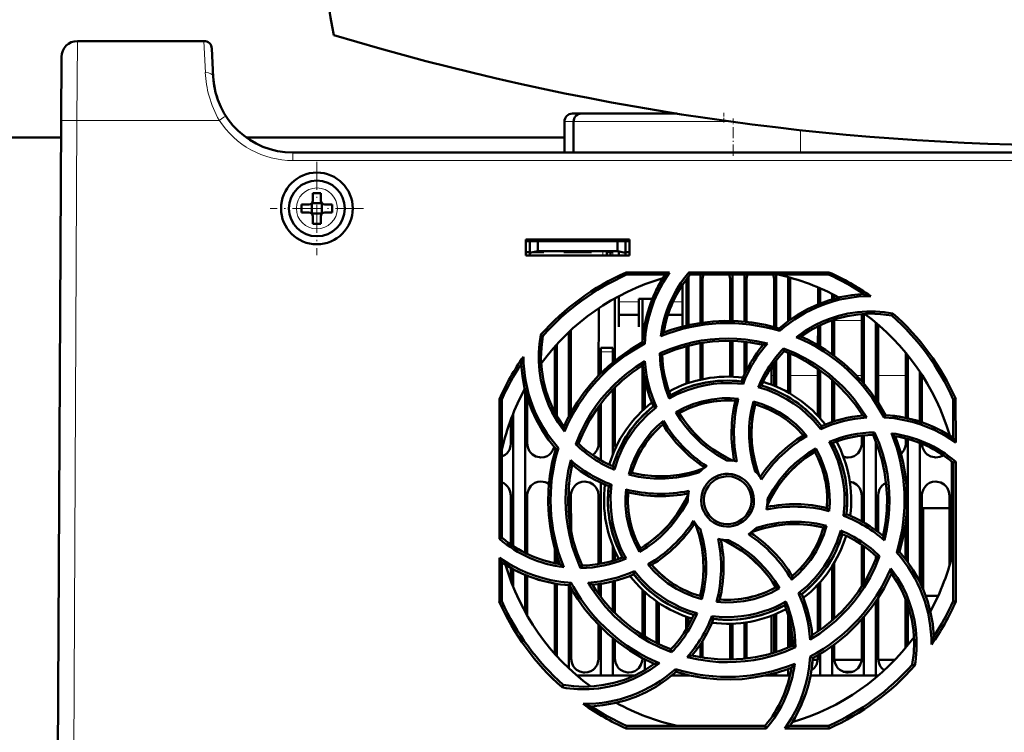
# Model space of a CAD drawing. Extents: x -1768 to 2122, y -1726 to 708.
# Tile 28 of 71: x 263 to 387, y -1472 to -1383. Entities that reach past the tile are written whole.
import ezdxf

# ---------------------------------------------------------------- set-up
doc = ezdxf.new("R2010")
doc.units = 0
doc.linetypes.add('DASHDOT', pattern=[18.5, 12, -3, 0.5, -3])

msp = doc.modelspace()

# ---------------------------------------------------------------- linework, layer by layer
at = {"color": 7, "lineweight": 18}
for p, q in [((270.54, -1385.74), (270.49, -1395.69)), ((286.4, -1385.74), (286.59, -1389.71)), ((270.49, -1395.69), (270.07, -1477.74)), ((288.32, -1395.69), (270.49, -1395.69)), ((288.91, -1395.31), (288.32, -1395.69)), ((289.16, -1395.15), (288.91, -1395.31)), ((331.61, -1395.85), (332.76, -1395.85)), ((332.76, -1395.85), (352.5, -1395.85)), ((361.21, -1399.74), (361.21, -1396.92)), ((297.57, -1400.73), (297.57, -1399.74)), ((495.55, -1400.73), (297.57, -1400.73)), ((300.59, -1404.17), (300.57, -1404.17)), ((298, -1406.71), (298, -1406.74)), ((303.14, -1406.76), (303.14, -1406.74)), ((300.55, -1409.31), (300.57, -1409.31)), ((336.42, -1412.64), (336.42, -1412.12)), ((337.67, -1412.64), (337.67, -1412.24)), ((340.92, -1418.47), (338.42, -1418.47)), ((346.42, -1418.47), (345.21, -1418.47)), ((365.42, -1420.78), (368.91, -1420.78)), ((336.17, -1424.74), (337.67, -1424.74)), ((357.57, -1427.71), (357.9, -1427.71)), ((359.93, -1427.71), (363.4, -1427.71)), ((368.25, -1427.71), (368.9, -1427.71)), ((370.93, -1427.71), (374.4, -1427.71)), ((376.43, -1427.71), (376.49, -1427.71))]:
    msp.add_line(p, q, dxfattribs=at)
at = {"color": 7, "lineweight": 50}
for p, q in [((286.4, -1385.74), (270.54, -1385.74)), ((287.58, -1390.26), (287.4, -1386.69)), ((268.54, -1387.73), (268.49, -1395.69)), ((334.39, -1394.85), (332.61, -1394.85)), ((345.72, -1394.85), (333.76, -1394.85)), ((268.07, -1477.74), (268.49, -1395.69)), ((331.61, -1399.74), (331.61, -1395.85)), ((332.76, -1399.74), (332.76, -1395.85)), ((268.48, -1397.85), (24.65, -1397.85)), ((331.61, -1397.85), (291.72, -1397.85)), ((495.55, -1399.74), (297.57, -1399.74)), ((300.07, -1405.74), (300.07, -1404.82)), ((301.07, -1404.82), (301.07, -1405.74)), ((299.92, -1406.09), (299.93, -1406.1)), ((299.93, -1406.1), (301.21, -1406.1)), ((299.93, -1406.1), (299.93, -1407.37)), ((301.21, -1406.1), (301.22, -1406.09)), ((301.21, -1406.1), (301.21, -1407.37)), ((298.65, -1406.24), (299.57, -1406.24)), ((298.65, -1407.24), (299.57, -1407.24)), ((299.93, -1407.37), (299.92, -1407.38)), ((301.21, -1407.37), (299.93, -1407.37)), ((301.21, -1407.37), (301.22, -1407.38)), ((302.49, -1406.24), (301.57, -1406.24)), ((302.49, -1407.24), (301.57, -1407.24)), ((300.07, -1407.74), (300.07, -1408.66)), ((301.07, -1407.74), (301.07, -1408.66)), ((326.77, -1412.64), (326.77, -1410.64)), ((326.77, -1410.64), (339.77, -1410.64)), ((326.77, -1410.85), (339.77, -1410.85)), ((327.27, -1410.85), (327.27, -1412.3)), ((328.27, -1410.85), (328.27, -1412.12)), ((338.27, -1410.85), (338.27, -1412.12)), ((339.27, -1412.3), (339.27, -1410.85)), ((339.77, -1410.64), (339.77, -1412.64)), ((326.77, -1412.24), (327.27, -1412.24)), ((327.27, -1412.3), (328.27, -1412.12)), ((327.27, -1412.64), (327.27, -1412.3)), ((329.02, -1412.24), (327.6, -1412.24)), ((328.27, -1412.12), (338.27, -1412.12)), ((329.02, -1412.12), (329.02, -1412.24)), ((329.02, -1412.12), (329.02, -1412.24)), ((329.02, -1412.12), (329.02, -1412.24)), ((329.02, -1412.12), (329.02, -1412.24)), ((329.02, -1412.12), (329.02, -1412.24)), ((331.52, -1412.24), (331.52, -1412.12)), ((333.27, -1412.24), (331.52, -1412.24)), ((335.02, -1412.24), (333.27, -1412.24)), ((335.02, -1412.12), (335.02, -1412.24)), ((335.02, -1412.12), (335.02, -1412.24)), ((335.02, -1412.12), (335.02, -1412.24)), ((335.02, -1412.12), (335.02, -1412.24)), ((335.02, -1412.12), (335.02, -1412.24)), ((335.02, -1412.12), (335.02, -1412.24)), ((335.02, -1412.12), (335.02, -1412.24)), ((336.92, -1412.12), (336.92, -1412.24)), ((337.67, -1412.24), (336.92, -1412.24)), ((336.92, -1412.64), (336.92, -1412.24)), ((337.37, -1412.24), (337.37, -1412.64)), ((337.37, -1412.24), (337.67, -1412.24)), ((338.27, -1412.12), (339.27, -1412.3)), ((338.42, -1412.64), (338.42, -1412.15)), ((339.27, -1412.24), (339.77, -1412.24)), ((339.27, -1412.3), (339.27, -1412.64)), ((339.77, -1412.64), (326.77, -1412.64)), ((339.35, -1414.76), (344.78, -1414.76)), ((339.41, -1415.04), (339.35, -1414.76)), ((347.23, -1414.76), (364.78, -1414.76)), ((347.36, -1415.04), (347.23, -1414.76)), ((364.78, -1414.76), (364.72, -1415.04)), ((344.25, -1415.04), (339.41, -1415.04)), ((346.91, -1421.44), (346.91, -1415.74)), ((347.17, -1415.28), (347.17, -1421.38)), ((364.72, -1415.04), (347.36, -1415.04)), ((348.67, -1415.04), (348.67, -1421.1)), ((348.92, -1415.74), (348.92, -1421.06)), ((352.41, -1420.84), (352.41, -1415.74)), ((352.67, -1415.04), (352.67, -1420.85)), ((354.17, -1415.04), (354.17, -1420.94)), ((354.42, -1415.74), (354.42, -1420.96)), ((357.91, -1421.61), (357.91, -1415.74)), ((358.17, -1415.04), (358.17, -1421.68)), ((359.67, -1415.35), (359.67, -1420.87)), ((359.92, -1415.74), (359.92, -1420.68)), ((346.42, -1418.65), (346.42, -1416.29)), ((363.41, -1418.76), (363.41, -1416.65)), ((363.67, -1416.76), (363.67, -1418.66)), ((337.92, -1418.02), (337.93, -1425.83)), ((338.42, -1417.75), (338.42, -1418.65)), ((340.92, -1418.1), (342.63, -1418.1)), ((340.92, -1418.65), (340.92, -1418.1)), ((341.4, -1423.41), (341.41, -1418.1)), ((365.17, -1417.47), (365.17, -1418.14)), ((365.42, -1417.6), (365.42, -1418.07)), ((335.9, -1427.69), (335.91, -1419.26)), ((338.42, -1418.65), (338.42, -1421.59)), ((340.92, -1421.59), (340.92, -1418.65)), ((346.42, -1421.56), (346.42, -1418.65)), ((338.42, -1420.1), (340.92, -1420.1)), ((344.57, -1420.1), (346.42, -1420.1)), ((365.17, -1420.77), (365.17, -1425.04)), ((365.42, -1420.68), (365.43, -1425.23)), ((368.9, -1428.41), (368.91, -1419.99)), ((369.17, -1419.97), (369.17, -1428.71)), ((372.66, -1420.17), (372.79, -1419.9)), ((332.43, -1422), (332.43, -1432.35)), ((338.42, -1421.59), (338.42, -1421.6)), ((340.92, -1421.6), (340.92, -1421.59)), ((358.6, -1422.11), (358.53, -1421.79)), ((363.4, -1423.9), (363.41, -1421.5)), ((363.67, -1421.38), (363.67, -1424.06)), ((370.67, -1421.09), (370.67, -1430.68)), ((370.93, -1421.31), (370.93, -1431.07)), ((328.9, -1422.74), (328.63, -1422.61)), ((332.17, -1422.24), (332.17, -1432.84)), ((352.4, -1427.84), (352.4, -1423.34)), ((352.67, -1423.35), (352.67, -1427.85)), ((354.17, -1423.45), (354.17, -1427.64)), ((330.4, -1432.33), (330.4, -1424.06)), ((330.67, -1423.77), (330.67, -1432.81)), ((336.17, -1424.74), (336.17, -1424.24)), ((337.67, -1424.24), (336.17, -1424.24)), ((337.67, -1424.24), (337.67, -1424.74)), ((341.68, -1423.71), (341.4, -1423.53)), ((346.9, -1428.72), (346.9, -1424.01)), ((347.17, -1423.95), (347.17, -1428.63)), ((348.67, -1423.63), (348.67, -1428.22)), ((348.93, -1423.59), (348.93, -1428.16)), ((354.43, -1423.48), (354.43, -1427.09)), ((359.09, -1424.3), (359.16, -1424.64)), ((336.17, -1427.42), (336.17, -1424.74)), ((337.67, -1426.05), (337.67, -1424.74)), ((343.57, -1424.91), (343.87, -1425.1)), ((358.17, -1425.81), (358.17, -1429.09)), ((359.67, -1424.84), (359.67, -1429.83)), ((359.93, -1424.95), (359.93, -1429.98)), ((374.4, -1433.02), (374.4, -1424.85)), ((374.67, -1425.17), (374.67, -1433.08)), ((341.4, -1432.09), (341.4, -1426.42)), ((357.9, -1428.98), (357.9, -1426.16)), ((363.4, -1432.77), (363.4, -1426.86)), ((363.67, -1427.05), (363.67, -1433.06)), ((341.67, -1431.85), (341.67, -1427.94)), ((357.57, -1428.85), (357.57, -1427.71)), ((365.17, -1428.23), (365.17, -1433.54)), ((376.17, -1427.21), (376.17, -1433.49)), ((376.43, -1427.61), (376.43, -1433.58)), ((326.67, -1429.47), (326.67, -1449.95)), ((337.67, -1437.6), (337.67, -1429.46)), ((337.93, -1429.19), (337.93, -1436.24)), ((354.01, -1428.76), (353.82, -1428.44)), ((365.43, -1428.46), (365.43, -1433.45)), ((323.45, -1448.19), (323.47, -1430.62)), ((323.47, -1430.62), (323.77, -1430.69)), ((323.77, -1448.04), (323.77, -1430.69)), ((326.93, -1430.43), (326.93, -1436.24)), ((380.37, -1430.69), (380.66, -1430.62)), ((380.37, -1435.52), (380.37, -1430.69)), ((380.66, -1430.62), (380.67, -1436.09)), ((335.9, -1436.24), (335.9, -1431.56)), ((336.17, -1438.33), (336.17, -1431.21)), ((343.14, -1431.66), (342.77, -1431.57)), ((355.3, -1430.96), (355.51, -1431.32)), ((324.9, -1436.24), (324.9, -1433.19)), ((325.17, -1432.5), (325.17, -1449.09)), ((345.59, -1432.3), (346, -1432.41)), ((368.9, -1432.73), (368.9, -1432.54)), ((371.69, -1432.96), (371.87, -1432.67)), ((363.74, -1434.41), (363.84, -1434.05)), ((368.9, -1436.24), (368.9, -1435.24)), ((369.17, -1435.21), (369.17, -1446.16)), ((370.31, -1435.14), (370.5, -1434.84)), ((374.4, -1436.24), (374.4, -1435.59)), ((374.67, -1435.66), (374.67, -1451.12)), ((379.9, -1435.23), (379.9, -1435.2)), ((330.85, -1436.8), (330.51, -1436.88)), ((333.02, -1436.32), (333.37, -1436.24)), ((363, -1437.28), (363.11, -1436.86)), ((370.67, -1435.99), (370.67, -1447.12)), ((376.17, -1436.15), (376.17, -1453.62)), ((380.17, -1438.47), (380.17, -1450.51)), ((380.37, -1438.64), (380.67, -1438.5)), ((380.37, -1455.99), (380.37, -1438.64)), ((380.67, -1438.5), (380.68, -1456.06)), ((339.67, -1440.11), (340.05, -1439.89)), ((332.17, -1441.33), (332.17, -1445.34)), ((336.17, -1451.29), (336.17, -1441.15)), ((337.5, -1441.39), (337.17, -1441.59)), ((324.89, -1448.9), (324.9, -1442.74)), ((326.93, -1442.74), (326.94, -1450.08)), ((332.43, -1442.74), (332.44, -1447.18)), ((335.89, -1451.34), (335.9, -1442.74)), ((368.89, -1446.01), (368.9, -1442.74)), ((370.93, -1442.74), (370.94, -1447.32)), ((376.43, -1442.74), (376.44, -1454.21)), ((379.89, -1451.51), (379.9, -1442.74)), ((347.07, -1443.34), (347.07, -1443.45)), ((357.07, -1443.34), (357.06, -1443.23)), ((379.89, -1444.35), (376.57, -1444.35)), ((376.57, -1444.35), (376.57, -1454.5)), ((366.62, -1445.29), (366.96, -1445.09)), ((364.47, -1446.56), (364.08, -1446.78)), ((374.39, -1450.75), (374.39, -1446.12)), ((323.77, -1448.04), (323.45, -1448.19)), ((330.39, -1451.24), (330.39, -1449.39)), ((337.67, -1450.93), (337.67, -1449.07)), ((341.02, -1449.83), (341.13, -1449.4)), ((368.89, -1454.15), (368.89, -1448.93)), ((369.17, -1449.12), (369.17, -1453.71)), ((323.45, -1456.06), (323.45, -1450.56)), ((330.67, -1450.29), (330.67, -1451.29)), ((337.94, -1449.72), (337.94, -1450.84)), ((370.67, -1450.35), (370.67, -1450.69)), ((371.13, -1450.36), (370.76, -1450.44)), ((373.27, -1449.88), (373.62, -1449.8)), ((323.77, -1455.99), (323.77, -1451.15)), ((324.89, -1453.47), (324.89, -1451.84)), ((333.62, -1451.86), (333.82, -1451.54)), ((365.17, -1451.62), (365.17, -1458.45)), ((365.44, -1451.17), (365.44, -1458.21)), ((325.17, -1451.99), (325.17, -1454.17)), ((326.67, -1452.71), (326.67, -1457.33)), ((326.94, -1452.82), (326.94, -1457.82)), ((340.29, -1452.63), (340.39, -1452.24)), ((330.39, -1462.6), (330.39, -1453.79)), ((330.67, -1453.83), (330.67, -1462.91)), ((332.17, -1454), (332.17, -1464.43)), ((332.26, -1454.01), (332.45, -1453.7)), ((335.89, -1455.1), (335.89, -1453.87)), ((336.17, -1455.47), (336.17, -1453.83)), ((337.67, -1457.22), (337.67, -1453.52)), ((337.94, -1453.45), (337.94, -1457.5)), ((358.56, -1454.39), (358.13, -1454.27)), ((363.39, -1459.83), (363.39, -1453.92)), ((363.67, -1453.62), (363.67, -1459.63)), ((332.44, -1454.34), (332.44, -1463.24)), ((341.39, -1460.25), (341.39, -1454.58)), ((341.67, -1460.42), (341.67, -1454.83)), ((348.62, -1455.35), (348.85, -1455.75)), ((360.97, -1455.01), (361.36, -1455.11)), ((376.9, -1455.35), (378.46, -1455.35)), ((323.77, -1455.99), (323.45, -1456.06)), ((343.17, -1456.03), (343.17, -1461.25)), ((343.44, -1456.22), (343.44, -1461.38)), ((370.67, -1456), (370.67, -1465.34)), ((370.94, -1455.59), (370.94, -1463.24)), ((374.39, -1461.85), (374.39, -1455.77)), ((374.67, -1456.52), (374.67, -1461.51)), ((380.68, -1456.06), (380.37, -1455.99)), ((346.89, -1459.52), (346.89, -1457.95)), ((347.17, -1458.04), (347.17, -1459.04)), ((350.1, -1457.89), (350.31, -1458.24)), ((357.57, -1462.57), (357.57, -1457.83)), ((357.89, -1462.47), (357.89, -1457.7)), ((358.17, -1457.59), (358.17, -1462.39)), ((359.67, -1457.78), (359.67, -1461.84)), ((369.17, -1457.96), (369.17, -1465.34)), ((335.89, -1463.24), (335.89, -1458.98)), ((336.17, -1465.34), (336.17, -1459.26)), ((352.39, -1463.24), (352.39, -1458.84)), ((352.67, -1458.83), (352.67, -1463.33)), ((354.17, -1458.7), (354.17, -1463.23)), ((354.44, -1458.66), (354.44, -1463.2)), ((359.94, -1458.87), (359.94, -1461.72)), ((368.89, -1463.24), (368.89, -1458.28)), ((337.67, -1465.34), (337.67, -1460.63)), ((337.94, -1460.86), (337.94, -1463.24)), ((348.67, -1461.38), (348.67, -1463.05)), ((348.94, -1460.95), (348.94, -1463.09)), ((360.59, -1461.79), (360.26, -1461.58)), ((365.17, -1461.63), (365.17, -1465.34)), ((365.44, -1461.43), (365.44, -1463.24)), ((345.05, -1462.41), (344.97, -1462.04)), ((362.42, -1462.95), (362.73, -1463.15)), ((363.39, -1463.24), (363.39, -1462.78)), ((363.67, -1462.62), (363.67, -1465.34)), ((341.39, -1463.24), (341.39, -1463.14)), ((341.67, -1464.67), (341.67, -1463.29)), ((352.38, -1463.34), (352.39, -1463.24)), ((363.38, -1463.35), (362.72, -1463.35)), ((368.88, -1463.35), (365.45, -1463.35)), ((373.05, -1463.35), (370.95, -1463.35)), ((375.23, -1463.94), (375.54, -1464.09)), ((336.17, -1465.34), (333.17, -1465.34)), ((337.67, -1465.34), (336.17, -1465.34)), ((340.39, -1465.34), (337.67, -1465.34)), ((347.17, -1465.34), (345.07, -1465.34)), ((345.6, -1464.89), (345.52, -1464.52)), ((345.58, -1464.91), (345.62, -1464.9)), ((347.17, -1465.3), (347.17, -1465.34)), ((347.34, -1465.34), (347.17, -1465.34)), ((358.17, -1465.34), (356.79, -1465.34)), ((358.17, -1465), (358.17, -1465.34)), ((359.67, -1465.34), (358.17, -1465.34)), ((359.67, -1464.52), (359.67, -1465.34)), ((359.9, -1465.34), (359.67, -1465.34)), ((363.67, -1465.34), (362.45, -1465.34)), ((365.17, -1465.34), (363.67, -1465.34)), ((369.17, -1465.34), (365.17, -1465.34)), ((367.77, -1464.85), (366.56, -1464.85)), ((370.67, -1465.34), (369.17, -1465.34)), ((370.96, -1465.34), (370.67, -1465.34)), ((331.47, -1466.51), (331.32, -1466.81)), ((339.34, -1471.97), (339.41, -1471.64)), ((356.92, -1471.97), (339.34, -1471.97)), ((339.41, -1471.64), (356.77, -1471.64)), ((356.77, -1471.64), (356.92, -1471.97)), ((364.79, -1471.97), (359.25, -1471.97)), ((359.88, -1471.64), (364.72, -1471.64)), ((364.72, -1471.64), (364.79, -1471.97))]:
    msp.add_line(p, q, dxfattribs=at)
at = {"color": 7, "linetype": 'DASHDOT', "lineweight": 18, "ltscale": 0.030017}
msp.add_line((351.61, -1394.75), (351.61, -1395.95), dxfattribs=at)
at = {"color": 7, "linetype": 'DASHDOT', "lineweight": 18, "ltscale": 0.116635}
msp.add_line((352.76, -1400.13), (352.76, -1395.46), dxfattribs=at)
at = {"color": 7, "linetype": 'DASHDOT', "lineweight": 18, "ltscale": 0.292499}
msp.add_line((300.57, -1400.89), (300.57, -1412.59), dxfattribs=at)
at = {"color": 7, "linetype": 'DASHDOT', "lineweight": 18, "ltscale": 0.2925}
msp.add_line((306.42, -1406.74), (294.72, -1406.74), dxfattribs=at)
at = {"color": 7, "linetype": 'DASHDOT', "lineweight": 18, "ltscale": 0.003525}
for p, q in [((327.27, -1412.11), (327.27, -1412.25)), ((333.27, -1412.11), (333.27, -1412.25))]:
    msp.add_line(p, q, dxfattribs=at)
at = {"color": 7, "linetype": 'DASHDOT', "lineweight": 18, "ltscale": 0.01553}
for p, q in [((336.42, -1412.07), (336.42, -1412.69)), ((337.67, -1412.07), (337.67, -1412.69))]:
    msp.add_line(p, q, dxfattribs=at)
at = {"color": 7, "linetype": 'DASHDOT', "lineweight": 18, "ltscale": 0.045015}
msp.add_line((337.82, -1424.74), (336.01, -1424.74), dxfattribs=at)
at = {"color": 7, "lineweight": 18}
msp.add_lwpolyline([(268.49, -1395.69), (268.5, -1395.69), (268.52, -1395.69), (270.49, -1395.69)], dxfattribs=at)
at = {"color": 7, "lineweight": 50}
for points in [[(344.78, -1414.76), (343.97, -1416.04), (343.27, -1417.38), (342.86, -1418.31), (342.51, -1419.28), (342.22, -1420.25), (341.99, -1421.23), (341.79, -1422.46), (341.68, -1423.71)], [(358.53, -1421.79), (359.66, -1420.88), (360.84, -1420.07), (362.08, -1419.37), (363.37, -1418.78), (364.7, -1418.29), (366.14, -1417.89), (367.63, -1417.62), (369.15, -1417.47)], [(360.69, -1422.87), (361.85, -1422.05), (363.09, -1421.34), (363.96, -1420.93), (364.85, -1420.58), (365.99, -1420.21), (367.15, -1419.94), (368.34, -1419.76), (369.53, -1419.67), (370.62, -1419.67), (371.71, -1419.75), (372.79, -1419.91)], [(358.53, -1421.79), (356.83, -1421.35), (355.12, -1421.05), (353.4, -1420.88), (351.68, -1420.84), (350.24, -1420.91), (348.82, -1421.07), (347.39, -1421.33), (345.98, -1421.68), (345.01, -1421.97), (344.04, -1422.32)], [(372.66, -1420.17), (371.24, -1419.99), (369.82, -1419.94), (368.42, -1420.03), (367.05, -1420.25), (365.83, -1420.55), (364.65, -1420.96), (363.49, -1421.46), (362.35, -1422.08), (361.26, -1422.8)], [(331.6, -1434.74), (330.78, -1433.57), (330.07, -1432.34), (329.66, -1431.47), (329.3, -1430.58), (328.94, -1429.44), (328.66, -1428.28), (328.48, -1427.1), (328.39, -1425.9), (328.39, -1424.8), (328.47, -1423.71), (328.63, -1422.61)], [(328.9, -1422.74), (328.72, -1424.17), (328.67, -1425.58), (328.76, -1426.98), (328.98, -1428.36), (329.28, -1429.57), (329.68, -1430.76), (330.19, -1431.91), (330.81, -1433.05), (331.53, -1434.15)], [(343.57, -1424.91), (344.93, -1424.35), (346.31, -1423.88), (347.73, -1423.52), (348.81, -1423.31), (349.91, -1423.17), (351.02, -1423.08), (352.13, -1423.05), (353.22, -1423.08), (354.31, -1423.17), (355.69, -1423.38), (357.06, -1423.67)], [(343.86, -1425.1), (345.4, -1424.48), (346.97, -1424), (348.55, -1423.65), (350.16, -1423.43), (351.75, -1423.34), (353.34, -1423.38), (354.94, -1423.55), (356.54, -1423.85)], [(371.87, -1432.67), (370.98, -1431.16), (369.99, -1429.73), (368.89, -1428.4), (367.7, -1427.16), (366.64, -1426.19), (365.51, -1425.3), (364.33, -1424.47), (363.08, -1423.72), (362.18, -1423.24), (361.26, -1422.8)], [(341.4, -1423.53), (339.88, -1424.42), (338.46, -1425.42), (337.13, -1426.51), (335.89, -1427.7), (334.92, -1428.77), (334.02, -1429.89), (333.2, -1431.08), (332.45, -1432.32), (331.97, -1433.22), (331.53, -1434.15)], [(359.09, -1424.3), (360.45, -1424.86), (361.76, -1425.51), (363.01, -1426.25), (363.93, -1426.88), (364.81, -1427.55), (365.65, -1428.27), (366.46, -1429.03), (367.21, -1429.83), (367.92, -1430.66), (368.75, -1431.79), (369.52, -1432.97)], [(359.16, -1424.64), (360.69, -1425.29), (362.14, -1426.06), (363.51, -1426.93), (364.8, -1427.92), (365.98, -1428.98), (367.08, -1430.13), (368.1, -1431.38), (369.01, -1432.72)], [(333.02, -1436.32), (333.58, -1434.96), (334.23, -1433.65), (334.97, -1432.39), (335.59, -1431.48), (336.27, -1430.6), (336.99, -1429.76), (337.75, -1428.95), (338.55, -1428.2), (339.39, -1427.49), (340.51, -1426.66), (341.69, -1425.9)], [(330.51, -1436.88), (329.6, -1435.75), (328.8, -1434.56), (328.1, -1433.32), (327.5, -1432.04), (327.01, -1430.7), (326.61, -1429.26), (326.34, -1427.78), (326.2, -1426.26)], [(333.37, -1436.24), (334.02, -1434.72), (334.78, -1433.27), (335.66, -1431.9), (336.64, -1430.61), (337.7, -1429.42), (338.86, -1428.32), (340.1, -1427.31), (341.44, -1426.39)], [(353.82, -1428.44), (352.3, -1428.34), (350.79, -1428.38), (349.31, -1428.58), (347.85, -1428.93), (346.43, -1429.43), (345.66, -1429.77), (344.9, -1430.16)], [(354.01, -1428.76), (352.61, -1428.65), (351.21, -1428.67), (350.27, -1428.76), (349.33, -1428.91), (348.39, -1429.11), (347.05, -1429.52), (345.76, -1430.05), (344.75, -1430.58)], [(363.74, -1434.41), (362.84, -1433.35), (361.84, -1432.37), (361.11, -1431.77), (360.34, -1431.21), (359.53, -1430.69), (358.29, -1430.03), (357.01, -1429.49), (355.91, -1429.15)], [(345.59, -1432.3), (346.64, -1431.75), (347.71, -1431.3), (348.82, -1430.95), (350.09, -1430.69), (351.39, -1430.55), (352.4, -1430.54), (353.42, -1430.61)], [(353.04, -1430.88), (351.83, -1430.84), (350.63, -1430.91), (349.44, -1431.1), (348.29, -1431.41), (347.16, -1431.84), (346, -1432.41)], [(343.14, -1431.66), (342.07, -1432.57), (341.09, -1433.58), (340.49, -1434.31), (339.92, -1435.08), (339.41, -1435.89), (338.95, -1436.72), (338.34, -1438.08), (337.88, -1439.5)], [(355.53, -1439.73), (355.14, -1438.35), (354.89, -1436.95), (354.77, -1435.52), (354.79, -1434.08), (354.87, -1433.13), (355.02, -1432.19), (355.3, -1430.96)], [(355.51, -1431.32), (355.21, -1432.82), (355.07, -1434.32), (355.07, -1435.82), (355.24, -1437.3), (355.56, -1438.78), (355.79, -1439.57), (356.07, -1440.35)], [(355.51, -1431.32), (355.26, -1432.54), (355.11, -1433.76), (355.07, -1434.97), (355.12, -1436.17), (355.27, -1437.38), (355.51, -1438.57), (355.76, -1439.47), (356.07, -1440.35)], [(355.3, -1430.96), (356.42, -1431.3), (357.5, -1431.74), (358.52, -1432.28), (359.61, -1432.99), (360.62, -1433.81), (361.35, -1434.52), (362.02, -1435.3)], [(351.97, -1438.34), (350.72, -1437.64), (349.55, -1436.82), (348.81, -1436.22), (348.11, -1435.57), (347.45, -1434.87), (346.83, -1434.13), (346.18, -1433.24), (345.59, -1432.3)], [(346.01, -1432.41), (346.42, -1433.06), (346.87, -1433.69), (347.84, -1434.86), (348.93, -1435.92), (349.63, -1436.5), (350.36, -1437.04), (351.14, -1437.54), (351.95, -1437.99), (352.78, -1438.39)], [(380.67, -1436.09), (379.39, -1435.27), (378.05, -1434.57), (377.12, -1434.16), (376.16, -1433.81), (375.19, -1433.52), (374.21, -1433.28), (372.96, -1433.07), (371.69, -1432.96)], [(339.67, -1440.11), (340.02, -1438.98), (340.47, -1437.9), (341.01, -1436.87), (341.72, -1435.79), (342.54, -1434.78), (343.25, -1434.05), (344.02, -1433.38)], [(370.31, -1435.14), (370.92, -1436.67), (371.41, -1438.24), (371.76, -1439.83), (371.97, -1441.44), (372.06, -1443.02), (372.03, -1444.62), (371.86, -1446.22), (371.56, -1447.81)], [(370.5, -1434.83), (371.07, -1436.19), (371.53, -1437.57), (371.9, -1438.99), (372.1, -1440.07), (372.25, -1441.17), (372.34, -1442.28), (372.37, -1443.39), (372.34, -1444.48), (372.25, -1445.57), (372.05, -1446.98), (371.74, -1448.37)], [(373.62, -1449.8), (374.06, -1448.1), (374.36, -1446.39), (374.53, -1444.68), (374.56, -1442.96), (374.49, -1441.52), (374.33, -1440.09), (374.08, -1438.67), (373.73, -1437.26), (373.43, -1436.28), (373.09, -1435.32)], [(323.77, -1437.87), (324.19, -1437.64), (324.42, -1437.43), (324.7, -1437.02), (324.86, -1436.56), (324.9, -1436.24)], [(326.93, -1436.24), (327, -1436.7), (327.2, -1437.15), (327.38, -1437.4), (327.61, -1437.62), (328.03, -1437.85), (328.49, -1437.96), (328.67, -1437.97)], [(328.67, -1437.97), (329.06, -1437.93), (329.43, -1437.8), (329.69, -1437.64), (329.92, -1437.43), (330.17, -1437.07), (330.34, -1436.67)], [(330.51, -1436.88), (330.07, -1438.57), (329.77, -1440.29), (329.6, -1442), (329.57, -1443.72), (329.64, -1445.16), (329.8, -1446.59), (330.05, -1448.01), (330.4, -1449.42), (330.7, -1450.4), (331.04, -1451.36)], [(335.14, -1437.68), (335.42, -1437.43), (335.7, -1437.02), (335.86, -1436.56), (335.9, -1436.24)], [(357.06, -1443.23), (357.77, -1441.99), (358.58, -1440.82), (359.19, -1440.08), (359.84, -1439.38), (360.54, -1438.71), (361.28, -1438.1), (362.17, -1437.45), (363.11, -1436.86)], [(363.11, -1436.86), (363.66, -1437.9), (364.11, -1438.97), (364.46, -1440.07), (364.72, -1441.34), (364.86, -1442.64), (364.87, -1443.67), (364.8, -1444.71)], [(366.62, -1445.29), (366.74, -1443.91), (366.73, -1442.51), (366.64, -1441.57), (366.49, -1440.63), (366.28, -1439.68), (365.88, -1438.34), (365.35, -1437.05), (364.81, -1436.02)], [(366.96, -1445.09), (367.07, -1443.57), (367.02, -1442.07), (366.83, -1440.58), (366.48, -1439.13), (365.97, -1437.71), (365.63, -1436.93), (365.24, -1436.17)], [(367.17, -1437.97), (367.56, -1437.93), (367.93, -1437.8), (368.19, -1437.64), (368.42, -1437.43), (368.7, -1437.02), (368.86, -1436.56), (368.9, -1436.24)], [(373.81, -1437.54), (373.92, -1437.43), (374.2, -1437.02), (374.36, -1436.56), (374.4, -1436.24)], [(376.43, -1436.26), (376.51, -1436.71), (376.7, -1437.15), (376.88, -1437.4), (377.11, -1437.62), (377.53, -1437.85), (377.99, -1437.96), (378.17, -1437.97)], [(357.01, -1444.06), (357.59, -1442.9), (358.26, -1441.8), (359.02, -1440.76), (359.86, -1439.8), (360.78, -1438.91), (361.85, -1438.04), (363, -1437.28)], [(364.53, -1444.32), (364.57, -1443.1), (364.49, -1441.9), (364.3, -1440.72), (363.99, -1439.56), (363.57, -1438.43), (363, -1437.28)], [(333.62, -1451.86), (333.06, -1450.5), (332.59, -1449.11), (332.23, -1447.7), (332.02, -1446.61), (331.87, -1445.52), (331.79, -1444.41), (331.76, -1443.3), (331.79, -1442.21), (331.88, -1441.11), (332.09, -1439.71), (332.39, -1438.32)], [(333.82, -1451.54), (333.21, -1450), (332.72, -1448.44), (332.37, -1446.85), (332.16, -1445.24), (332.07, -1443.65), (332.1, -1442.06), (332.27, -1440.46), (332.57, -1438.87)], [(340.05, -1439.89), (341.54, -1440.19), (343.04, -1440.34), (344.54, -1440.33), (346.03, -1440.17), (347.5, -1439.85), (348.29, -1439.61), (349.07, -1439.33)], [(340.05, -1439.89), (341.26, -1440.14), (342.48, -1440.29), (343.7, -1440.34), (344.9, -1440.29), (346.1, -1440.14), (347.3, -1439.89), (348.19, -1439.64), (349.07, -1439.33)], [(348.46, -1439.88), (347.08, -1440.26), (345.68, -1440.51), (344.25, -1440.63), (342.81, -1440.62), (341.86, -1440.54), (340.91, -1440.39), (339.67, -1440.11)], [(348.76, -1443.34), (348.79, -1442.9), (348.87, -1442.47), (349.02, -1442.05), (349.22, -1441.66), (349.47, -1441.29), (349.77, -1440.96), (350.1, -1440.67), (350.47, -1440.44), (350.88, -1440.25), (351.31, -1440.12), (351.75, -1440.05), (352.18, -1440.03), (352.62, -1440.08), (353.06, -1440.19), (353.48, -1440.35), (353.86, -1440.56), (354.21, -1440.82), (354.52, -1441.13), (354.8, -1441.48), (355.03, -1441.87), (355.2, -1442.27), (355.33, -1442.8), (355.37, -1443.34)], [(355.07, -1443.34), (355.01, -1442.79), (354.85, -1442.25), (354.6, -1441.74), (354.36, -1441.4), (354.07, -1441.11), (353.74, -1440.85), (353.37, -1440.64), (352.98, -1440.48), (352.58, -1440.38), (351.96, -1440.34), (351.35, -1440.43), (350.95, -1440.55), (350.57, -1440.74), (350.22, -1440.98), (349.92, -1441.25), (349.66, -1441.56), (349.36, -1442.05), (349.17, -1442.59), (349.07, -1443.13), (349.07, -1443.34)], [(324.9, -1442.74), (324.82, -1442.27), (324.63, -1441.83), (324.44, -1441.57), (324.22, -1441.36), (324, -1441.22), (323.77, -1441.11)], [(328.67, -1441.01), (328.27, -1441.05), (327.9, -1441.18), (327.64, -1441.34), (327.41, -1441.55), (327.13, -1441.96), (326.97, -1442.42), (326.93, -1442.74)], [(334.17, -1441.01), (333.77, -1441.05), (333.4, -1441.18), (333.14, -1441.34), (332.91, -1441.55), (332.63, -1441.96), (332.47, -1442.42), (332.43, -1442.74)], [(335.9, -1442.74), (335.82, -1442.27), (335.63, -1441.83), (335.44, -1441.57), (335.22, -1441.36), (334.8, -1441.13), (334.34, -1441.02), (334.17, -1441.01)], [(337.17, -1441.59), (337.06, -1443.11), (337.11, -1444.61), (337.3, -1446.1), (337.65, -1447.55), (338.16, -1448.97), (338.5, -1449.75), (338.89, -1450.51)], [(337.5, -1441.39), (337.39, -1442.79), (337.41, -1444.19), (337.5, -1445.14), (337.65, -1446.08), (337.86, -1447.02), (338.12, -1447.92), (338.37, -1448.63), (338.65, -1449.33), (338.98, -1450), (339.34, -1450.66)], [(341.02, -1449.83), (340.47, -1448.78), (340.01, -1447.7), (339.67, -1446.59), (339.4, -1445.32), (339.27, -1444.02), (339.26, -1443), (339.33, -1441.97)], [(368.9, -1442.74), (368.82, -1442.27), (368.63, -1441.83), (368.44, -1441.57), (368.22, -1441.36), (367.83, -1441.14), (367.39, -1441.02)], [(371.95, -1441.16), (371.64, -1441.34), (371.41, -1441.55), (371.13, -1441.96), (370.97, -1442.42), (370.93, -1442.74)], [(378.17, -1441.01), (377.77, -1441.05), (377.4, -1441.18), (377.14, -1441.34), (376.91, -1441.55), (376.63, -1441.96), (376.47, -1442.42), (376.43, -1442.74)], [(379.9, -1442.74), (379.82, -1442.27), (379.63, -1441.83), (379.44, -1441.57), (379.22, -1441.36), (378.8, -1441.13), (378.34, -1441.02), (378.17, -1441.01)], [(339.6, -1442.36), (339.56, -1443.58), (339.64, -1444.78), (339.83, -1445.96), (340.14, -1447.12), (340.56, -1448.24), (341.13, -1449.4)], [(341.13, -1449.4), (341.79, -1448.98), (342.41, -1448.54), (343.58, -1447.56), (344.64, -1446.48), (345.22, -1445.78), (345.76, -1445.04), (346.26, -1444.26), (346.71, -1443.46), (347.12, -1442.62)], [(347.07, -1443.45), (346.36, -1444.69), (345.55, -1445.86), (344.95, -1446.6), (344.29, -1447.31), (343.6, -1447.97), (342.86, -1448.59), (341.97, -1449.24), (341.02, -1449.83)], [(355.37, -1443.34), (355.35, -1443.78), (355.26, -1444.21), (355.12, -1444.63), (354.92, -1445.02), (354.66, -1445.39), (354.36, -1445.72), (354.03, -1446.01), (353.66, -1446.24), (353.25, -1446.43), (352.82, -1446.56), (352.39, -1446.64), (351.95, -1446.65), (351.52, -1446.61), (351.08, -1446.5), (350.66, -1446.34), (350.28, -1446.13), (349.93, -1445.87), (349.61, -1445.56), (349.34, -1445.21), (349.11, -1444.82), (348.93, -1444.42), (348.8, -1443.89), (348.76, -1443.34)], [(349.07, -1443.34), (349.12, -1443.88), (349.28, -1444.43), (349.54, -1444.94), (349.77, -1445.27), (350.06, -1445.57), (350.39, -1445.83), (350.76, -1446.04), (351.15, -1446.2), (351.55, -1446.3), (352.17, -1446.34), (352.78, -1446.25), (353.18, -1446.13), (353.56, -1445.94), (353.91, -1445.7), (354.21, -1445.43), (354.47, -1445.12), (354.77, -1444.63), (354.96, -1444.09), (355.06, -1443.55), (355.07, -1443.34)], [(348.06, -1446.33), (348.54, -1447.78), (348.87, -1449.25), (349.05, -1450.73), (349.07, -1452.23), (348.94, -1453.73), (348.8, -1454.54), (348.62, -1455.35)], [(348.06, -1446.33), (348.52, -1447.73), (348.84, -1449.17), (349.02, -1450.62), (349.06, -1452.08), (348.96, -1453.54), (348.82, -1454.45), (348.62, -1455.35)], [(364.08, -1446.78), (362.59, -1446.49), (361.09, -1446.34), (359.59, -1446.35), (358.1, -1446.51), (356.63, -1446.83), (355.84, -1447.07), (355.06, -1447.35)], [(364.08, -1446.78), (362.87, -1446.53), (361.65, -1446.39), (360.43, -1446.34), (359.23, -1446.39), (358.03, -1446.54), (356.83, -1446.79), (355.94, -1447.04), (355.06, -1447.35)], [(355.68, -1446.79), (357.06, -1446.41), (358.47, -1446.16), (359.9, -1446.04), (361.34, -1446.05), (362.29, -1446.14), (363.23, -1446.28), (364.47, -1446.56)], [(364.47, -1446.56), (364.13, -1447.68), (363.69, -1448.75), (363.16, -1449.78), (362.45, -1450.87), (361.63, -1451.88), (360.9, -1452.63), (360.1, -1453.32)], [(348.61, -1446.95), (349, -1448.34), (349.25, -1449.74), (349.37, -1451.17), (349.36, -1452.61), (349.27, -1453.56), (349.13, -1454.51), (348.85, -1455.75)], [(360.97, -1455.01), (362.03, -1454.12), (363, -1453.13), (363.6, -1452.4), (364.17, -1451.63), (364.69, -1450.82), (365.15, -1449.99), (365.77, -1448.61), (366.25, -1447.16)], [(358.13, -1454.27), (357.71, -1453.62), (357.26, -1452.99), (356.29, -1451.82), (355.2, -1450.76), (354.5, -1450.18), (353.77, -1449.64), (352.99, -1449.14), (352.18, -1448.69), (351.35, -1448.29)], [(352.18, -1448.34), (353.43, -1449.04), (354.6, -1449.86), (355.34, -1450.46), (356.04, -1451.12), (356.71, -1451.81), (357.32, -1452.55), (357.98, -1453.44), (358.57, -1454.39)], [(323.45, -1450.56), (324.72, -1451.38), (326.06, -1452.08), (327, -1452.49), (327.96, -1452.84), (328.93, -1453.14), (329.91, -1453.37), (331.17, -1453.58), (332.45, -1453.7)], [(371.13, -1450.35), (370.57, -1451.72), (369.93, -1453.03), (369.18, -1454.28), (368.56, -1455.2), (367.89, -1456.08), (367.17, -1456.93), (366.41, -1457.73), (365.62, -1458.48), (364.78, -1459.19), (363.63, -1460.05), (362.41, -1460.83)], [(370.76, -1450.44), (370.11, -1451.96), (369.35, -1453.41), (368.47, -1454.78), (367.49, -1456.07), (366.43, -1457.26), (365.27, -1458.36), (364.03, -1459.37), (362.69, -1460.28)], [(373.62, -1449.8), (374.53, -1450.93), (375.33, -1452.12), (376.03, -1453.35), (376.63, -1454.64), (377.12, -1455.97), (377.52, -1457.42), (377.79, -1458.9), (377.93, -1460.42)], [(348.85, -1455.75), (347.73, -1455.41), (346.67, -1454.98), (345.64, -1454.44), (344.55, -1453.73), (343.53, -1452.91), (342.78, -1452.18), (342.08, -1451.38)], [(340.39, -1452.24), (341.28, -1453.3), (342.27, -1454.27), (342.99, -1454.87), (343.76, -1455.43), (344.57, -1455.95), (345.4, -1456.4), (346.09, -1456.74), (346.8, -1457.03), (347.52, -1457.29), (348.25, -1457.51)], [(362.73, -1463.15), (364.25, -1462.26), (365.67, -1461.26), (367, -1460.17), (368.24, -1458.98), (369.21, -1457.91), (370.11, -1456.79), (370.93, -1455.6), (371.68, -1454.36), (372.16, -1453.46), (372.6, -1452.53)], [(372.53, -1451.91), (373.35, -1453.07), (374.07, -1454.31), (374.48, -1455.17), (374.84, -1456.07), (375.21, -1457.2), (375.49, -1458.37), (375.68, -1459.55), (375.77, -1460.74), (375.76, -1462.17), (375.62, -1463.6), (375.54, -1464.09)], [(375.23, -1463.94), (375.41, -1462.51), (375.46, -1461.1), (375.37, -1459.7), (375.15, -1458.32), (374.85, -1457.11), (374.45, -1455.92), (373.94, -1454.76), (373.32, -1453.63), (372.6, -1452.53)], [(342.87, -1463.87), (341.3, -1463.1), (339.81, -1462.21), (338.4, -1461.21), (337.07, -1460.12), (336.03, -1459.12), (335.05, -1458.07), (334.14, -1456.95), (333.3, -1455.76), (332.76, -1454.9), (332.26, -1454.01)], [(334.81, -1454.07), (335.74, -1455.44), (336.76, -1456.72), (337.9, -1457.91), (339.14, -1459.02), (340.01, -1459.7), (340.92, -1460.34), (342.24, -1461.13), (343.62, -1461.83), (345.05, -1462.42)], [(351.09, -1455.8), (352.3, -1455.84), (353.5, -1455.77), (354.69, -1455.57), (355.84, -1455.26), (356.97, -1454.84), (358.13, -1454.27)], [(358.57, -1454.39), (357.54, -1454.94), (356.47, -1455.39), (355.37, -1455.74), (354.1, -1456.01), (352.8, -1456.14), (351.75, -1456.16), (350.69, -1456.08)], [(350.1, -1457.89), (351.48, -1458), (352.87, -1457.99), (353.81, -1457.9), (354.75, -1457.75), (355.69, -1457.55), (356.6, -1457.28), (357.32, -1457.03), (358.03, -1456.74), (358.72, -1456.42), (359.39, -1456.06)], [(350.31, -1458.24), (351.83, -1458.34), (353.34, -1458.3), (354.82, -1458.1), (356.28, -1457.75), (357.7, -1457.25), (358.47, -1456.9), (359.23, -1456.52)], [(360.27, -1461.58), (358.73, -1462.2), (357.16, -1462.68), (355.58, -1463.03), (353.97, -1463.25), (352.38, -1463.34), (350.79, -1463.3), (349.19, -1463.13), (347.59, -1462.83)], [(360.6, -1461.79), (359.24, -1462.36), (357.86, -1462.82), (356.44, -1463.19), (355.36, -1463.4), (354.26, -1463.54), (353.15, -1463.63), (352.04, -1463.67), (350.95, -1463.64), (349.86, -1463.55), (348.43, -1463.34), (347.01, -1463.02)], [(359.25, -1471.97), (360.07, -1470.7), (360.78, -1469.37), (361.19, -1468.43), (361.54, -1467.48), (361.84, -1466.51), (362.08, -1465.53), (362.3, -1464.25), (362.42, -1462.95)], [(343.52, -1463.8), (342.35, -1464.63), (341.12, -1465.34), (340.26, -1465.75), (339.36, -1466.11), (338.23, -1466.49), (337.06, -1466.77), (335.88, -1466.95), (334.69, -1467.05), (333.26, -1467.04), (331.84, -1466.9), (331.32, -1466.81)], [(342.87, -1463.87), (341.67, -1464.66), (340.42, -1465.32), (339.12, -1465.86), (337.79, -1466.26), (336.56, -1466.52), (335.32, -1466.68), (334.06, -1466.74), (332.77, -1466.68), (331.47, -1466.51)], [(332.44, -1463.24), (332.52, -1463.7), (332.71, -1464.15), (332.9, -1464.4), (333.12, -1464.61), (333.54, -1464.84), (334, -1464.95), (334.17, -1464.96)], [(334.17, -1464.96), (334.56, -1464.91), (334.93, -1464.78), (335.2, -1464.62), (335.43, -1464.41), (335.7, -1464), (335.85, -1463.54), (335.89, -1463.24)], [(337.94, -1463.24), (338.02, -1463.7), (338.21, -1464.15), (338.4, -1464.4), (338.62, -1464.61), (339.04, -1464.84), (339.5, -1464.95), (339.67, -1464.96)], [(339.67, -1464.96), (340.06, -1464.91), (340.43, -1464.78), (340.7, -1464.62), (340.93, -1464.41), (341.2, -1464), (341.35, -1463.54), (341.39, -1463.24)], [(362.56, -1464.71), (362.93, -1464.41), (363.2, -1464), (363.35, -1463.54), (363.39, -1463.24)], [(365.44, -1463.24), (365.52, -1463.7), (365.71, -1464.15), (365.9, -1464.4), (366.12, -1464.61), (366.54, -1464.84), (367, -1464.95), (367.17, -1464.96)], [(367.17, -1464.96), (367.56, -1464.91), (367.93, -1464.78), (368.2, -1464.62), (368.43, -1464.41), (368.7, -1464), (368.85, -1463.54), (368.89, -1463.24)], [(370.94, -1463.24), (371.02, -1463.7), (371.21, -1464.15), (371.4, -1464.4), (371.71, -1464.67)], [(334.98, -1469.21), (336.43, -1469.07), (337.84, -1468.82), (339.21, -1468.46), (340.55, -1467.99), (341.85, -1467.41), (343.16, -1466.69), (344.41, -1465.85), (345.6, -1464.89)], [(345.6, -1464.89), (347.3, -1465.33), (349.01, -1465.63), (350.73, -1465.8), (352.45, -1465.84), (353.89, -1465.77), (355.31, -1465.6), (356.74, -1465.35), (358.15, -1465), (359.12, -1464.7), (360.09, -1464.36)]]:
    msp.add_lwpolyline(points, dxfattribs=at)
for radius in [4.5, 3.5]:
    msp.add_circle((300.57, -1406.74), radius, dxfattribs=at)
for centre, radius, start, end in [((622.19, -1325.45), 325, 187.4074, 190.5583), ((396.56, -1073.85), 325, 253.2139, 286.7861), ((270.54, -1387.74), 2, 90, 179.7), ((286.4, -1386.74), 1, 3, 90), ((297.57, -1389.74), 10, 183, 270), ((297.57, -1389.74), 10, 183.9422, 198.8098), ((297.59, -1389.73), 10.02, 194.756, 198.7969), ((332.61, -1395.85), 1, 90, 180), ((333.76, -1395.85), 1, 90, 180), ((300.57, -1421.91), 17.1, 89.9978, 91.6733), ((300.57, -1421.91), 17.1, 88.3267, 90.0022), ((299.57, -1405.74), 0.5, 270, 360), ((301.57, -1405.74), 0.5, 180, 270), ((315.74, -1406.74), 17.1, 178.3267, 180.0022), ((315.78, -1406.74), 17.14, 179.9996, 181.6715), ((299.57, -1407.74), 0.5, 0, 90), ((301.57, -1407.74), 0.5, 90, 180), ((285.4, -1406.74), 17.1, 359.9978, 1.6733), ((285.36, -1406.74), 17.14, 358.3285, 0.0004), ((300.57, -1391.53), 17.13, 268.3286, 271.6729), ((352.04, -1443.34), 31.27, 113.9462, 138.4836), ((358.85, -1424.68), 15.28, 139.4824, 172.7953), ((362.28, -1448.51), 38.02, 117.4073, 118.3144), ((352.08, -1443.35), 31.28, 54.9732, 66.0518), ((352.07, -1443.34), 29, 106.2315, 143.7055), ((358.87, -1424.68), 17.51, 146.5977, 176.2303), ((358.9, -1424.7), 15.04, 140.0655, 170.9043), ((345.47, -1415.74), 1.43, 0.0335, 4.9194), ((350.69, -1415.77), 1.77, 155.5602, 178.9273), ((350.64, -1415.77), 1.77, 1.0727, 24.4421), ((356.19, -1415.77), 1.77, 155.5602, 178.9273), ((356.14, -1415.77), 1.77, 1.0727, 24.4421), ((352.07, -1443.34), 29, 61.2345, 77.3856), ((361.48, -1415.75), 1.56, 168.3955, 179.7115), ((352.09, -1443.29), 30.95, 56.5499, 65.9119), ((370.07, -1434.93), 17.2, 90.1058, 131.8034), ((363.15, -1439.6), 22.92, 72.5342, 74.849), ((352.07, -1443.34), 29, 16.2315, 53.7055), ((352.1, -1443.35), 31.27, 24.0095, 48.5569), ((352.07, -1443.33), 22.2, 72.8819, 112.17), ((360, -1435.26), 20.55, 140.9596, 142.5601), ((363.48, -1443.93), 21.24, 95.9897, 97.542), ((352.06, -1443.32), 22.19, 27.8372, 67.1397), ((352.07, -1443.32), 22.2, 117.921, 157.2549), ((369.98, -1434.89), 17.4, 140.5839, 158.2405), ((370.08, -1434.94), 17.22, 139.1507, 158.9978), ((370.1, -1434.99), 15.34, 135.8645, 157.6209), ((369.97, -1434.88), 14.89, 136.5452, 156.5403), ((363.62, -1444.57), 21.9, 107.4313, 108.8722), ((352.04, -1443.35), 31.28, 144.8592, 155.9889), ((348.32, -1432.25), 22.92, 162.4699, 164.8432), ((343.68, -1425.32), 17.21, 180.084, 221.8343), ((361.25, -1436.11), 22.06, 152.4404, 153.8818), ((358.81, -1424.67), 17.16, 184.1017, 204.039), ((358.95, -1424.67), 15.38, 180.9083, 202.6111), ((358.75, -1424.7), 14.89, 181.5343, 201.5293), ((352.02, -1443.32), 30.95, 146.5499, 155.9119), ((358.76, -1424.7), 17.4, 185.581, 203.2377), ((365.57, -1427.71), 8, 171.441, 180), ((352.07, -1443.34), 15.5, 82.7584, 118.2829), ((352.06, -1443.33), 14.99, 83.2759, 118.5515), ((352.07, -1443.34), 29, 151.2345, 167.3963), ((365.76, -1449.1), 22.25, 115.1158, 116.2622), ((352.07, -1443.33), 14.99, 38.2759, 73.5508), ((352.07, -1443.34), 15.5, 37.7586, 73.2809), ((364.68, -1437.33), 21.04, 160.0704, 161.2868), ((352.06, -1443.33), 12.49, 85.4943, 119.0148), ((369.84, -1434.94), 17.28, 166.4009, 191.5798), ((370.14, -1434.93), 17.28, 165.5243, 191.8456), ((363.09, -1444.55), 16.97, 124.7597, 126.2991), ((352.07, -1443.34), 15.5, 127.7585, 163.2809), ((352.06, -1443.34), 14.99, 128.2771, 163.5473), ((352.07, -1443.33), 12.49, 40.493, 74.0178), ((370.72, -1450.07), 17.14, 94.019, 114.0116), ((370.7, -1450.03), 17.4, 95.581, 113.2376), ((359.31, -1452.49), 22.02, 62.402, 63.8774), ((370.72, -1450.15), 17.52, 56.5978, 86.2298), ((352.56, -1431.93), 21.15, 185.9964, 187.6136), ((352.06, -1443.34), 12.49, 130.4968, 164.0121), ((360.53, -1436.34), 16.77, 169.8225, 171.397), ((358.7, -1424.83), 17.28, 211.4005, 236.5795), ((358.89, -1424.63), 17.26, 210.4821, 236.8462), ((370.57, -1449.97), 17.28, 121.4006, 146.5794), ((370.76, -1450.15), 17.23, 120.4639, 146.8631), ((358.88, -1452.58), 17.57, 79.6987, 81.2045), ((370.75, -1450.24), 15.41, 90.9364, 112.6638), ((370.7, -1450.02), 14.89, 91.5344, 111.5293), ((352.06, -1443.32), 22.2, 342.8103, 22.1524), ((370.73, -1450.14), 15.3, 49.5187, 82.9268), ((360.09, -1451.34), 20.63, 50.9648, 52.6206), ((370.71, -1450.17), 15.04, 50.0655, 80.9046), ((346.94, -1453.53), 37.96, 27.3377, 28.31), ((352.07, -1443.32), 22.2, 162.928, 202.3142), ((343.7, -1425.32), 15.34, 225.8399, 247.6864), ((343.61, -1425.43), 14.89, 226.5452, 246.5403), ((339.62, -1436.22), 1.68, 180.7762, 199.2149), ((357.55, -1457.52), 22.69, 70.191, 71.3401), ((352.07, -1443.34), 14.99, 353.2762, 28.5538), ((352.07, -1443.34), 15.5, 352.7585, 28.2828), ((352.07, -1443.34), 12.49, 355.494, 29.0174), ((367.17, -1436.21), 1.76, 250.1193, 269.9834), ((378.17, -1436.23), 1.74, 269.9062, 302.9079), ((343.68, -1425.31), 17.23, 229.0713, 249.0037), ((353.31, -1431.78), 21.92, 197.3633, 198.8707), ((343.62, -1425.43), 17.4, 230.5838, 248.2405), ((356.5, -1430.29), 20.77, 205.0489, 206.3156), ((352.07, -1443.34), 5, 121.4638, 136.1511), ((352.07, -1443.34), 5, 76.4719, 91.1148), ((352.07, -1443.34), 5, 31.447, 46.1498), ((328.67, -1442.74), 1.74, 55.4072, 90.1212), ((352.07, -1443.34), 15.5, 172.7583, 208.2829), ((352.06, -1443.34), 15, 173.2811, 208.547), ((343.67, -1425.25), 17.29, 255.4414, 281.7889), ((353.2, -1432.34), 16.89, 214.8012, 216.4058), ((352.06, -1443.34), 12.5, 175.5041, 209.0063), ((343.67, -1425.56), 17.28, 256.4009, 281.5799), ((352.07, -1443.34), 5, 166.4276, 180), ((360.46, -1461.4), 17.25, 75.4134, 101.8149), ((352.07, -1443.34), 5, 346.4038, 360), ((360.46, -1461.12), 17.28, 76.401, 101.5796), ((350.1, -1454.85), 17.86, 34.6192, 36.1407), ((360.45, -1461.34), 17.19, 48.9546, 68.9642), ((360.51, -1461.25), 17.4, 50.5838, 68.2404), ((333.37, -1436.49), 17.25, 300.3572, 326.7831), ((333.55, -1436.7), 17.28, 301.4008, 326.5791), ((352.07, -1443.34), 5, 211.3845, 226.3134), ((352.07, -1443.34), 5, 301.3676, 316.3118), ((352.07, -1443.34), 12.49, 310.4962, 344.0168), ((333.42, -1436.51), 15.04, 230.0658, 260.9039), ((345.24, -1462.02), 17.22, 30.3302, 56.8017), ((345.43, -1461.85), 17.28, 31.4007, 56.5792), ((352.07, -1443.34), 14.99, 308.2779, 343.5513), ((352.07, -1443.34), 15.5, 307.7587, 343.2808), ((345.22, -1457.61), 23.47, 25.2604, 26.411), ((360.43, -1461.38), 15.37, 45.878, 67.7653), ((360.52, -1461.24), 14.89, 46.5453, 66.5404), ((350.87, -1454.88), 21.86, 17.3012, 18.8572), ((333.4, -1436.57), 15.29, 229.435, 263.0113), ((333.99, -1451.71), 17.26, 345.3377, 11.7583), ((352.07, -1443.34), 5, 256.3596, 271.3443), ((334.29, -1451.74), 17.28, 346.4011, 11.5795), ((357.2, -1433.15), 37.97, 207.2825, 208.2987), ((333.43, -1436.66), 14.89, 271.5343, 291.5292), ((345.48, -1432.35), 19.32, 250.0384, 251.446), ((360.45, -1461.32), 17.18, 359.6304, 41.7749), ((352.07, -1443.34), 29, 331.2346, 347.3963), ((333.41, -1436.53), 17.52, 236.5978, 266.2295), ((352.07, -1443.34), 29, 196.2315, 233.7054), ((343.95, -1435.44), 20.49, 230.9744, 232.7262), ((333.38, -1436.47), 15.4, 270.9036, 292.7565), ((345.72, -1431.54), 20.17, 259.62, 260.9936), ((352.06, -1443.34), 12.5, 220.5047, 254.0071), ((333.41, -1436.58), 17.15, 273.9093, 294.0079), ((333.43, -1436.65), 17.4, 275.5808, 293.2375), ((352.07, -1443.34), 15.5, 217.7588, 253.2808), ((352.06, -1443.34), 15, 218.2826, 253.546), ((341.86, -1449.96), 18.54, 349.5563, 351.0582), ((352.06, -1443.32), 22.19, 297.8203, 337.2298), ((351.41, -1454.76), 21.31, 6.0026, 7.692), ((355.89, -1440.96), 26.68, 208.5292, 209.7891), ((352.07, -1443.32), 22.19, 209.3984, 247.3284), ((348.79, -1445.49), 16.4, 209.9755, 211.5395), ((344.5, -1434.86), 21.28, 242.2135, 243.8381), ((352.06, -1443.34), 20, 212.0822, 249.2093), ((352.07, -1443.34), 12.49, 265.4999, 299.0134), ((345.32, -1461.98), 17.13, 3.8257, 23.9864), ((345.37, -1461.98), 17.4, 5.5809, 23.2375), ((352.03, -1443.39), 31.27, 203.9047, 228.5089), ((352.07, -1443.35), 14.99, 263.2795, 298.5526), ((340.07, -1440.65), 18.73, 304.5392, 306.0375), ((336.73, -1448.5), 23.89, 340.4021, 341.5637), ((345.38, -1461.98), 14.89, 1.5344, 21.5294), ((345.18, -1462.04), 15.41, 0.926, 22.8193), ((352.09, -1443.39), 31.28, 324.7526, 336.0942), ((352.11, -1443.36), 30.95, 326.5499, 335.9119), ((334.16, -1451.8), 14.89, 316.5452, 336.5404), ((334.03, -1451.72), 15.36, 315.8499, 337.8395), ((334.05, -1451.71), 17.2, 318.8771, 338.9622), ((337.6, -1436.22), 23.81, 295.4024, 296.5739), ((352.07, -1443.34), 15.5, 262.7586, 298.2827), ((334.15, -1451.79), 17.4, 320.5837, 338.2403), ((352.07, -1443.34), 29, 286.2315, 323.7054), ((342.95, -1450.6), 21.99, 332.2507, 333.8549), ((355.85, -1454.43), 22.88, 342.1848, 344.8371), ((340.53, -1442.13), 21.87, 287.2172, 288.8394), ((340.59, -1442.3), 21.7, 276.0406, 277.7571), ((352.06, -1443.31), 22.2, 252.8582, 292.2986), ((345.28, -1462.02), 15.31, 319.4728, 353.1414), ((345.26, -1462), 17.52, 326.5978, 356.2294), ((344, -1451.33), 20.7, 320.9903, 322.7858), ((352.09, -1443.4), 31.27, 293.968, 318.582), ((334.06, -1451.71), 17.19, 269.6099, 311.8037), ((345.23, -1461.98), 15.04, 320.0658, 350.9047), ((352.05, -1443.4), 31.27, 234.6392, 246.0312), ((340.97, -1447.12), 22.89, 252.1217, 254.8313), ((352.07, -1443.34), 29, 241.2347, 257.3856), ((352.07, -1443.33), 31.01, 236.5575, 245.9004), ((341.89, -1438.22), 37.95, 297.2133, 298.2943)]:
    msp.add_arc(centre, radius, start, end, dxfattribs=at)
at = {"color": 7, "lineweight": 18}
for centre, radius, start, end in [((300.14, -1389.06), 13.58, 182.7354, 195.3114), ((299.57, -1389.21), 12.98, 195.3711, 209.9371), ((297.57, -1389.73), 11, 212.7709, 269.9923), ((300.57, -1406.74), 2.57, 90, 179.4706), ((300.57, -1406.74), 2.57, 0, 89.4706), ((300.57, -1406.74), 2.57, 180, 269.4706), ((300.57, -1406.74), 2.57, 270, 359.4706)]:
    msp.add_arc(centre, radius, start, end, dxfattribs=at)
msp.add_ellipse((286.59, -1390.31), major_axis=(0.999, 0.052), ratio=0.602126, start_param=0.000227, end_param=1.539305, dxfattribs=at)
at = {"color": 7, "lineweight": 50}
for centre, major_axis, ratio, start_param, end_param in [((12649.78, -18231.12), (12316.04, -16812.79), 0.038135, 3.133394, 3.149792), ((12948.92, -5658.32), (12606.66, -4239.23), 0.035665, 3.132153, 3.151038), ((7979.85, -4899.43), (7634.65, -3480.98), 0.04151, 3.13011, 3.153076), ((-16437.2, -13742.15), (16814.28, 12317.13), 0.038133, 6.274987, 6.291384), ((-11287.52, -18647.06), (-11648, -17216.16), 0.026223, 3.133257, 3.149924), ((17556.59, -13083.47), (17216.97, -11648.55), 0.026222, 3.133256, 3.149923), ((-8846.36, -15748.66), (-9205.19, -14315.84), 0.026518, 3.13361, 3.149573), ((13147.15, 13065.33), (-12798.23, -14501.26), 0.027193, 6.274586, 6.291779), ((-3862.46, -14038.84), (-4238.77, -12605.31), 0.035667, 3.132152, 3.151038), ((14656.39, -10641.13), (14314.85, -9204.55), 0.026519, 3.133609, 3.149572), ((-3104.51, -9071.24), (-3481.47, -7634.77), 0.041509, 3.130112, 3.153078), ((14858.82, -14238.93), (14499.35, -12798.74), 0.027194, 3.132996, 3.150189), ((-14156.06, 11351.27), (14500.72, -12797.75), 0.027194, 6.274586, 6.291779), ((-13954.67, 7756), (14317.26, -9206.11), 0.026517, 6.275203, 6.291165), ((3807.69, 6183.42), (-3480.52, -7633.62), 0.041512, 6.271701, 6.294669), ((-16852.35, 10196.72), (17216.86, -11648.47), 0.026222, 6.27485, 6.291517), ((-12440.95, -15949.66), (-12796.16, -14498.92), 0.027195, 3.132993, 3.150187), ((4565.01, 11149.55), (-4237.19, -12602.69), 0.03567, 6.273742, 6.292629), ((9550.33, 12861.72), (-9205.03, -14315.58), 0.026519, 6.275203, 6.291166), ((11991.07, 15759.52), (-11647.42, -17215.3), 0.026223, 6.27485, 6.291518), ((17142.52, 10856.34), (16815.47, 12318.01), 0.038131, 3.133395, 3.149791), ((-12240.11, 2770.07), (12601.98, -4237.65), 0.035671, 6.273743, 6.292631), ((-11947.7, 15347.23), (12318.09, -16815.59), 0.038131, 6.274988, 6.291384), ((-7276.76, 2013.23), (7635.68, -3481.46), 0.041507, 6.271704, 6.294669)]:
    msp.add_ellipse(centre, major_axis=major_axis, ratio=ratio, start_param=start_param, end_param=end_param, dxfattribs=at)

doc.saveas('drawing.dxf')
